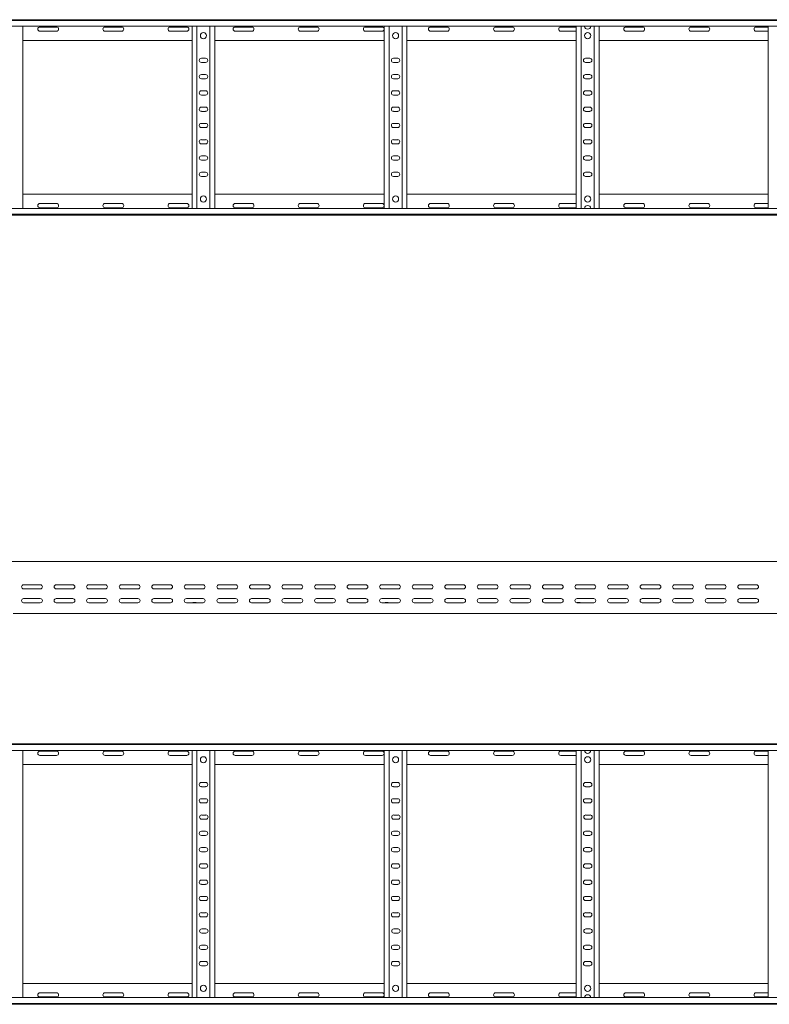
# Model space of a CAD drawing. Header units: millimetres. Extents: x -842 to 7135, y -6681 to -289.
# Tile 15 of 20: x 3141 to 4292, y -3414 to -1902. Entities that reach past the tile are written whole.
import ezdxf

# ---------------------------------------------------------------- set-up
doc = ezdxf.new("R2010")
doc.units = ezdxf.units.MM

msp = doc.modelspace()

# ---------------------------------------------------------------- linework, layer by layer
at = {"color": 7, "linetype": 'Continuous', "lineweight": 15}
for p, q in [((1187.6, -1901.7), (7134.7, -1901.7)), ((7134.7, -1902.8), (1187.7, -1902.8)), ((1187.7, -1911.9), (7134.7, -1911.9)), ((3145.7, -2191.5), (3145.7, -1911.9)), ((3197.5, -1913), (3172, -1913)), ((3172, -1919.5), (3197.5, -1919.5)), ((3297.5, -1913), (3272, -1913)), ((3272, -1919.5), (3297.5, -1919.5)), ((3397.5, -1913), (3372, -1913)), ((3372, -1919.5), (3397.5, -1919.5)), ((3405.7, -2191.5), (3405.7, -1911.9)), ((3413.2, -2191.5), (3413.2, -1911.9)), ((3433.2, -2191.5), (3433.2, -1911.9)), ((3440.7, -2191.5), (3440.7, -1911.9)), ((3497.5, -1913), (3472, -1913)), ((3472, -1919.5), (3497.5, -1919.5)), ((3597.5, -1913), (3572, -1913)), ((3572, -1919.5), (3597.5, -1919.5)), ((3697.5, -1913), (3672, -1913)), ((3672, -1919.5), (3697.5, -1919.5)), ((3700.7, -2191.5), (3700.7, -1911.9)), ((3708.2, -2191.5), (3708.2, -1911.9)), ((3728.2, -2191.5), (3728.2, -1911.9)), ((3735.7, -2191.5), (3735.7, -1911.9)), ((3797.5, -1913), (3772, -1913)), ((3772, -1919.5), (3797.5, -1919.5)), ((3897.5, -1913), (3872, -1913)), ((3872, -1919.5), (3897.5, -1919.5)), ((3995.7, -1913), (3972, -1913)), ((3972, -1919.5), (3995.7, -1919.5)), ((3995.7, -2191.5), (3995.7, -1911.9)), ((4003.2, -2191.5), (4003.2, -1911.9)), ((4023.2, -2191.5), (4023.2, -1911.9)), ((4030.7, -2191.5), (4030.7, -1911.9)), ((4097.5, -1913), (4072, -1913)), ((4072, -1919.5), (4097.5, -1919.5)), ((4197.5, -1913), (4172, -1913)), ((4172, -1919.5), (4197.5, -1919.5)), ((4290.7, -1913), (4272, -1913)), ((4272, -1919.5), (4290.7, -1919.5)), ((4290.7, -2191.5), (4290.7, -1911.9)), ((3145.7, -1933.7), (3405.7, -1933.7)), ((3440.7, -1933.7), (3700.7, -1933.7)), ((3735.7, -1933.7), (3995.7, -1933.7)), ((4030.7, -1933.7), (4290.7, -1933.7)), ((3426.5, -1961), (3420, -1961)), ((3721.5, -1961), (3715, -1961)), ((4016.5, -1961), (4010, -1961)), ((3420, -1967.5), (3426.5, -1967.5)), ((3715, -1967.5), (3721.5, -1967.5)), ((4010, -1967.5), (4016.5, -1967.5)), ((3426.5, -1986), (3420, -1986)), ((3420, -1992.5), (3426.5, -1992.5)), ((3721.5, -1986), (3715, -1986)), ((3715, -1992.5), (3721.5, -1992.5)), ((4016.5, -1986), (4010, -1986)), ((4010, -1992.5), (4016.5, -1992.5)), ((3426.5, -2011), (3420, -2011)), ((3721.5, -2011), (3715, -2011)), ((4016.5, -2011), (4010, -2011)), ((3420, -2017.5), (3426.5, -2017.5)), ((3715, -2017.5), (3721.5, -2017.5)), ((4010, -2017.5), (4016.5, -2017.5)), ((3426.5, -2036), (3420, -2036)), ((3721.5, -2036), (3715, -2036)), ((4016.5, -2036), (4010, -2036)), ((3420, -2042.5), (3426.5, -2042.5)), ((3715, -2042.5), (3721.5, -2042.5)), ((4010, -2042.5), (4016.5, -2042.5)), ((3426.5, -2061), (3420, -2061)), ((3420, -2067.5), (3426.5, -2067.5)), ((3721.5, -2061), (3715, -2061)), ((3715, -2067.5), (3721.5, -2067.5)), ((4016.5, -2061), (4010, -2061)), ((4010, -2067.5), (4016.5, -2067.5)), ((3426.5, -2086), (3420, -2086)), ((3721.5, -2086), (3715, -2086)), ((4016.5, -2086), (4010, -2086)), ((3420, -2092.5), (3426.5, -2092.5)), ((3715, -2092.5), (3721.5, -2092.5)), ((4010, -2092.5), (4016.5, -2092.5)), ((3426.5, -2111), (3420, -2111)), ((3721.5, -2111), (3715, -2111)), ((4016.5, -2111), (4010, -2111)), ((3420, -2117.5), (3426.5, -2117.5)), ((3715, -2117.5), (3721.5, -2117.5)), ((4010, -2117.5), (4016.5, -2117.5)), ((3426.5, -2136), (3420, -2136)), ((3420, -2142.5), (3426.5, -2142.5)), ((3721.5, -2136), (3715, -2136)), ((3715, -2142.5), (3721.5, -2142.5)), ((4016.5, -2136), (4010, -2136)), ((4010, -2142.5), (4016.5, -2142.5)), ((3145.7, -2169.7), (3405.7, -2169.7)), ((3440.7, -2169.7), (3700.7, -2169.7)), ((3735.7, -2169.7), (3995.7, -2169.7)), ((4030.7, -2169.7), (4290.7, -2169.7)), ((7134.7, -2191.5), (1187.7, -2191.5)), ((3172, -2184), (3197.5, -2184)), ((3197.5, -2190.5), (3172, -2190.5)), ((3272, -2184), (3297.5, -2184)), ((3297.5, -2190.5), (3272, -2190.5)), ((3372, -2184), (3397.5, -2184)), ((3397.5, -2190.5), (3372, -2190.5)), ((3472, -2184), (3497.5, -2184)), ((3497.5, -2190.5), (3472, -2190.5)), ((3572, -2184), (3597.5, -2184)), ((3597.5, -2190.5), (3572, -2190.5)), ((3672, -2184), (3697.5, -2184)), ((3697.5, -2190.5), (3672, -2190.5)), ((3772, -2184), (3797.5, -2184)), ((3797.5, -2190.5), (3772, -2190.5)), ((3872, -2184), (3897.5, -2184)), ((3897.5, -2190.5), (3872, -2190.5)), ((3972, -2184), (3995.7, -2184)), ((3995.7, -2190.5), (3972, -2190.5)), ((4072, -2184), (4097.5, -2184)), ((4097.5, -2190.5), (4072, -2190.5)), ((4172, -2184), (4197.5, -2184)), ((4197.5, -2190.5), (4172, -2190.5)), ((4272, -2184), (4290.7, -2184)), ((4290.7, -2190.5), (4272, -2190.5)), ((1187.6, -2201.7), (7134.7, -2201.7)), ((1187.7, -2200.6), (7134.7, -2200.6)), ((7134.7, -2733.9), (1187.7, -2733.9)), ((3147, -2769.4), (3172.5, -2769.4)), ((3172.5, -2775.9), (3147, -2775.9)), ((3197, -2769.4), (3222.5, -2769.4)), ((3222.5, -2775.9), (3197, -2775.9)), ((3247, -2769.4), (3272.5, -2769.4)), ((3272.5, -2775.9), (3247, -2775.9)), ((3297, -2769.4), (3322.5, -2769.4)), ((3322.5, -2775.9), (3297, -2775.9)), ((3347, -2769.4), (3372.5, -2769.4)), ((3372.5, -2775.9), (3347, -2775.9)), ((3397, -2769.4), (3422.5, -2769.4)), ((3422.5, -2775.9), (3397, -2775.9)), ((3447, -2769.4), (3472.5, -2769.4)), ((3472.5, -2775.9), (3447, -2775.9)), ((3497, -2769.4), (3522.5, -2769.4)), ((3522.5, -2775.9), (3497, -2775.9)), ((3547, -2769.4), (3572.5, -2769.4)), ((3572.5, -2775.9), (3547, -2775.9)), ((3597, -2769.4), (3622.5, -2769.4)), ((3622.5, -2775.9), (3597, -2775.9)), ((3647, -2769.4), (3672.5, -2769.4)), ((3672.5, -2775.9), (3647, -2775.9)), ((3697, -2769.4), (3722.5, -2769.4)), ((3722.5, -2775.9), (3697, -2775.9)), ((3747, -2769.4), (3772.5, -2769.4)), ((3772.5, -2775.9), (3747, -2775.9)), ((3797, -2769.4), (3822.5, -2769.4)), ((3822.5, -2775.9), (3797, -2775.9)), ((3847, -2769.4), (3872.5, -2769.4)), ((3872.5, -2775.9), (3847, -2775.9)), ((3897, -2769.4), (3922.5, -2769.4)), ((3922.5, -2775.9), (3897, -2775.9)), ((3947, -2769.4), (3972.5, -2769.4)), ((3972.5, -2775.9), (3947, -2775.9)), ((3997, -2769.4), (4022.5, -2769.4)), ((4022.5, -2775.9), (3997, -2775.9)), ((4047, -2769.4), (4072.5, -2769.4)), ((4072.5, -2775.9), (4047, -2775.9)), ((4097, -2769.4), (4122.5, -2769.4)), ((4122.5, -2775.9), (4097, -2775.9)), ((4147, -2769.4), (4172.5, -2769.4)), ((4172.5, -2775.9), (4147, -2775.9)), ((4197, -2769.4), (4222.5, -2769.4)), ((4222.5, -2775.9), (4197, -2775.9)), ((4247, -2769.4), (4272.5, -2769.4)), ((4272.5, -2775.9), (4247, -2775.9)), ((3147, -2790.7), (3172.5, -2790.7)), ((3172.5, -2797.2), (3147, -2797.2)), ((3197, -2790.7), (3222.5, -2790.7)), ((3222.5, -2797.2), (3197, -2797.2)), ((3247, -2790.7), (3272.5, -2790.7)), ((3272.5, -2797.2), (3247, -2797.2)), ((3297, -2790.7), (3322.5, -2790.7)), ((3322.5, -2797.2), (3297, -2797.2)), ((3347, -2790.7), (3372.5, -2790.7)), ((3372.5, -2797.2), (3347, -2797.2)), ((3397, -2790.7), (3422.5, -2790.7)), ((3422.5, -2797.2), (3397, -2797.2)), ((3407.5, -2797), (3411.4, -2797)), ((3447, -2790.7), (3472.5, -2790.7)), ((3472.5, -2797.2), (3447, -2797.2)), ((3497, -2790.7), (3522.5, -2790.7)), ((3522.5, -2797.2), (3497, -2797.2)), ((3547, -2790.7), (3572.5, -2790.7)), ((3572.5, -2797.2), (3547, -2797.2)), ((3597, -2790.7), (3622.5, -2790.7)), ((3622.5, -2797.2), (3597, -2797.2)), ((3647, -2790.7), (3672.5, -2790.7)), ((3672.5, -2797.2), (3647, -2797.2)), ((3697, -2790.7), (3722.5, -2790.7)), ((3722.5, -2797.2), (3697, -2797.2)), ((3702.5, -2797), (3706.4, -2797)), ((3747, -2790.7), (3772.5, -2790.7)), ((3772.5, -2797.2), (3747, -2797.2)), ((3797, -2790.7), (3822.5, -2790.7)), ((3822.5, -2797.2), (3797, -2797.2)), ((3847, -2790.7), (3872.5, -2790.7)), ((3872.5, -2797.2), (3847, -2797.2)), ((3897, -2790.7), (3922.5, -2790.7)), ((3922.5, -2797.2), (3897, -2797.2)), ((3947, -2790.7), (3972.5, -2790.7)), ((3972.5, -2797.2), (3947, -2797.2)), ((3997, -2790.7), (4022.5, -2790.7)), ((4022.5, -2797.2), (3997, -2797.2)), ((3997.5, -2797), (4001.4, -2797)), ((4047, -2790.7), (4072.5, -2790.7)), ((4072.5, -2797.2), (4047, -2797.2)), ((4097, -2790.7), (4122.5, -2790.7)), ((4122.5, -2797.2), (4097, -2797.2)), ((4147, -2790.7), (4172.5, -2790.7)), ((4172.5, -2797.2), (4147, -2797.2)), ((4197, -2790.7), (4222.5, -2790.7)), ((4222.5, -2797.2), (4197, -2797.2)), ((4247, -2790.7), (4272.5, -2790.7)), ((4272.5, -2797.2), (4247, -2797.2)), ((3131.1, -2813.9), (4010.3, -2813.9)), ((4010.3, -2813.9), (4016.1, -2813.9)), ((4016.1, -2813.9), (4895.3, -2813.9)), ((1187.6, -3013.8), (7134.7, -3013.8)), ((7134.7, -3014.9), (1187.7, -3014.9)), ((1187.7, -3024), (7134.7, -3024)), ((3145.7, -3403.6), (3145.7, -3024)), ((3405.7, -3403.6), (3405.7, -3024)), ((3413.2, -3403.6), (3413.2, -3024)), ((3433.2, -3403.6), (3433.2, -3024)), ((3440.7, -3403.6), (3440.7, -3024)), ((3700.7, -3403.6), (3700.7, -3024)), ((3708.2, -3403.6), (3708.2, -3024)), ((3728.2, -3403.6), (3728.2, -3024)), ((3735.7, -3403.6), (3735.7, -3024)), ((3995.7, -3403.6), (3995.7, -3024)), ((4003.2, -3403.6), (4003.2, -3024)), ((4023.2, -3403.6), (4023.2, -3024)), ((4030.7, -3403.6), (4030.7, -3024)), ((4290.7, -3403.6), (4290.7, -3024)), ((3197.5, -3025.1), (3172, -3025.1)), ((3172, -3031.6), (3197.5, -3031.6)), ((3297.5, -3025.1), (3272, -3025.1)), ((3272, -3031.6), (3297.5, -3031.6)), ((3397.5, -3025.1), (3372, -3025.1)), ((3372, -3031.6), (3397.5, -3031.6)), ((3497.5, -3025.1), (3472, -3025.1)), ((3472, -3031.6), (3497.5, -3031.6)), ((3597.5, -3025.1), (3572, -3025.1)), ((3572, -3031.6), (3597.5, -3031.6)), ((3697.5, -3025.1), (3672, -3025.1)), ((3672, -3031.6), (3697.5, -3031.6)), ((3797.5, -3025.1), (3772, -3025.1)), ((3772, -3031.6), (3797.5, -3031.6)), ((3897.5, -3025.1), (3872, -3025.1)), ((3872, -3031.6), (3897.5, -3031.6)), ((3995.7, -3025.1), (3972, -3025.1)), ((3972, -3031.6), (3995.7, -3031.6)), ((4097.5, -3025.1), (4072, -3025.1)), ((4072, -3031.6), (4097.5, -3031.6)), ((4197.5, -3025.1), (4172, -3025.1)), ((4172, -3031.6), (4197.5, -3031.6)), ((4290.7, -3025.1), (4272, -3025.1)), ((4272, -3031.6), (4290.7, -3031.6)), ((3145.7, -3045.8), (3405.7, -3045.8)), ((3440.7, -3045.8), (3700.7, -3045.8)), ((3735.7, -3045.8), (3995.7, -3045.8)), ((4030.7, -3045.8), (4290.7, -3045.8)), ((3426.5, -3073.1), (3420, -3073.1)), ((3420, -3079.6), (3426.5, -3079.6)), ((3721.5, -3073.1), (3715, -3073.1)), ((3715, -3079.6), (3721.5, -3079.6)), ((4016.5, -3073.1), (4010, -3073.1)), ((4010, -3079.6), (4016.5, -3079.6)), ((3426.5, -3098.1), (3420, -3098.1)), ((3721.5, -3098.1), (3715, -3098.1)), ((4016.5, -3098.1), (4010, -3098.1)), ((3420, -3104.6), (3426.5, -3104.6)), ((3715, -3104.6), (3721.5, -3104.6)), ((4010, -3104.6), (4016.5, -3104.6)), ((3427, -3123.1), (3420.5, -3123.1)), ((3420.5, -3129.6), (3427, -3129.6)), ((3722, -3123.1), (3715.5, -3123.1)), ((3715.5, -3129.6), (3722, -3129.6)), ((4017, -3123.1), (4010.5, -3123.1)), ((4010.5, -3129.6), (4017, -3129.6)), ((3426.5, -3148.1), (3420, -3148.1)), ((3420, -3154.6), (3426.5, -3154.6)), ((3721.5, -3148.1), (3715, -3148.1)), ((3715, -3154.6), (3721.5, -3154.6)), ((4016.5, -3148.1), (4010, -3148.1)), ((4010, -3154.6), (4016.5, -3154.6)), ((3426.5, -3173.1), (3420, -3173.1)), ((3721.5, -3173.1), (3715, -3173.1)), ((4016.5, -3173.1), (4010, -3173.1)), ((3420, -3179.6), (3426.5, -3179.6)), ((3715, -3179.6), (3721.5, -3179.6)), ((4010, -3179.6), (4016.5, -3179.6)), ((3426.5, -3198.1), (3420, -3198.1)), ((3420, -3204.6), (3426.5, -3204.6)), ((3721.5, -3198.1), (3715, -3198.1)), ((3715, -3204.6), (3721.5, -3204.6)), ((4016.5, -3198.1), (4010, -3198.1)), ((4010, -3204.6), (4016.5, -3204.6)), ((3426.5, -3223.1), (3420, -3223.1)), ((3420, -3229.6), (3426.5, -3229.6)), ((3721.5, -3223.1), (3715, -3223.1)), ((3715, -3229.6), (3721.5, -3229.6)), ((4016.5, -3223.1), (4010, -3223.1)), ((4010, -3229.6), (4016.5, -3229.6)), ((3426.5, -3248.1), (3420, -3248.1)), ((3721.5, -3248.1), (3715, -3248.1)), ((4016.5, -3248.1), (4010, -3248.1)), ((3420, -3254.6), (3426.5, -3254.6)), ((3715, -3254.6), (3721.5, -3254.6)), ((4010, -3254.6), (4016.5, -3254.6)), ((3426.5, -3273.1), (3420, -3273.1)), ((3420, -3279.6), (3426.5, -3279.6)), ((3721.5, -3273.1), (3715, -3273.1)), ((3715, -3279.6), (3721.5, -3279.6)), ((4016.5, -3273.1), (4010, -3273.1)), ((4010, -3279.6), (4016.5, -3279.6)), ((3427, -3298.1), (3420.5, -3298.1)), ((3420.5, -3304.6), (3427, -3304.6)), ((3722, -3298.1), (3715.5, -3298.1)), ((3715.5, -3304.6), (3722, -3304.6)), ((4017, -3298.1), (4010.5, -3298.1)), ((4010.5, -3304.6), (4017, -3304.6)), ((3426.5, -3323.1), (3420, -3323.1)), ((3721.5, -3323.1), (3715, -3323.1)), ((4016.5, -3323.1), (4010, -3323.1)), ((3420, -3329.6), (3426.5, -3329.6)), ((3715, -3329.6), (3721.5, -3329.6)), ((4010, -3329.6), (4016.5, -3329.6)), ((3426.5, -3348.1), (3420, -3348.1)), ((3420, -3354.6), (3426.5, -3354.6)), ((3721.5, -3348.1), (3715, -3348.1)), ((3715, -3354.6), (3721.5, -3354.6)), ((4016.5, -3348.1), (4010, -3348.1)), ((4010, -3354.6), (4016.5, -3354.6)), ((3145.7, -3381.8), (3405.7, -3381.8)), ((3440.7, -3381.8), (3700.7, -3381.8)), ((3735.7, -3381.8), (3995.7, -3381.8)), ((4030.7, -3381.8), (4290.7, -3381.8)), ((3172, -3396.1), (3197.5, -3396.1)), ((3272, -3396.1), (3297.5, -3396.1)), ((3372, -3396.1), (3397.5, -3396.1)), ((3472, -3396.1), (3497.5, -3396.1)), ((3572, -3396.1), (3597.5, -3396.1)), ((3672, -3396.1), (3697.5, -3396.1)), ((3772, -3396.1), (3797.5, -3396.1)), ((3872, -3396.1), (3897.5, -3396.1)), ((3972, -3396.1), (3995.7, -3396.1)), ((4072, -3396.1), (4097.5, -3396.1)), ((4172, -3396.1), (4197.5, -3396.1)), ((4272, -3396.1), (4290.7, -3396.1)), ((1187.6, -3413.8), (7134.7, -3413.8)), ((7134.7, -3403.6), (1187.7, -3403.6)), ((1187.7, -3412.7), (7134.7, -3412.7)), ((3197.5, -3402.6), (3172, -3402.6)), ((3297.5, -3402.6), (3272, -3402.6)), ((3397.5, -3402.6), (3372, -3402.6)), ((3497.5, -3402.6), (3472, -3402.6)), ((3597.5, -3402.6), (3572, -3402.6)), ((3697.5, -3402.6), (3672, -3402.6)), ((3797.5, -3402.6), (3772, -3402.6)), ((3897.5, -3402.6), (3872, -3402.6)), ((3995.7, -3402.6), (3972, -3402.6)), ((4097.5, -3402.6), (4072, -3402.6)), ((4197.5, -3402.6), (4172, -3402.6)), ((4290.7, -3402.6), (4272, -3402.6))]:
    msp.add_line(p, q, dxfattribs=at)
for centre in [(3423.2, -1926.2), (3718.2, -1926.2), (4013.2, -1926.2), (3423.2, -2177.2), (3718.2, -2177.2), (4013.2, -2177.2), (3423.2, -3038.3), (3718.2, -3038.3), (4013.2, -3038.3), (3423.2, -3389.3), (3718.2, -3389.3), (4013.2, -3389.3)]:
    msp.add_circle(centre, 4.75, dxfattribs=at)
for centre, radius, start, end in [((3172, -1916.2), 3.25, 90, 270), ((3197.5, -1916.2), 3.25, 270, 90), ((3272, -1916.2), 3.25, 90, 270), ((3297.5, -1916.2), 3.25, 270, 90), ((3372, -1916.2), 3.25, 90, 270), ((3397.5, -1916.2), 3.25, 270, 90), ((3472, -1916.2), 3.25, 90, 270), ((3497.5, -1916.2), 3.25, 270, 90), ((3572, -1916.2), 3.25, 90, 270), ((3597.5, -1916.2), 3.25, 270, 90), ((3672, -1916.2), 3.25, 90, 270), ((3697.5, -1916.2), 3.25, 270, 90), ((3772, -1916.2), 3.25, 90, 270), ((3797.5, -1916.2), 3.25, 270, 90), ((3872, -1916.2), 3.25, 90, 270), ((3897.5, -1916.2), 3.25, 270, 90), ((3972, -1916.2), 3.25, 90, 270), ((4013.2, -1911.6), 4.75, 183.9233, 356.0767), ((4072, -1916.2), 3.25, 90, 270), ((4097.5, -1916.2), 3.25, 270, 90), ((4172, -1916.2), 3.25, 90, 270), ((4197.5, -1916.2), 3.25, 270, 90), ((4272, -1916.2), 3.25, 90, 270), ((3420, -1964.2), 3.25, 90, 270), ((3426.5, -1964.2), 3.25, 270, 90), ((3715, -1964.2), 3.25, 90, 270), ((3721.5, -1964.2), 3.25, 270, 90), ((4010, -1964.2), 3.25, 90, 270), ((4016.5, -1964.2), 3.25, 270, 90), ((3420, -1989.2), 3.25, 90, 270), ((3426.5, -1989.2), 3.25, 270, 90), ((3715, -1989.2), 3.25, 90, 270), ((3721.5, -1989.2), 3.25, 270, 90), ((4010, -1989.2), 3.25, 90, 270), ((4016.5, -1989.2), 3.25, 270, 90), ((3420, -2014.2), 3.25, 90, 270), ((3426.5, -2014.2), 3.25, 270, 90), ((3715, -2014.2), 3.25, 90, 270), ((3721.5, -2014.2), 3.25, 270, 90), ((4010, -2014.2), 3.25, 90, 270), ((4016.5, -2014.2), 3.25, 270, 90), ((3420, -2039.2), 3.25, 90, 270), ((3426.5, -2039.2), 3.25, 270, 90), ((3715, -2039.2), 3.25, 90, 270), ((3721.5, -2039.2), 3.25, 270, 90), ((4010, -2039.2), 3.25, 90, 270), ((4016.5, -2039.2), 3.25, 270, 90), ((3420, -2064.2), 3.25, 90, 270), ((3426.5, -2064.2), 3.25, 270, 90), ((3715, -2064.2), 3.25, 90, 270), ((3721.5, -2064.2), 3.25, 270, 90), ((4010, -2064.2), 3.25, 90, 270), ((4016.5, -2064.2), 3.25, 270, 90), ((3420, -2089.2), 3.25, 90, 270), ((3426.5, -2089.2), 3.25, 270, 90), ((3715, -2089.2), 3.25, 90, 270), ((3721.5, -2089.2), 3.25, 270, 90), ((4010, -2089.2), 3.25, 90, 270), ((4016.5, -2089.2), 3.25, 270, 90), ((3420, -2114.2), 3.25, 90, 270), ((3426.5, -2114.2), 3.25, 270, 90), ((3715, -2114.2), 3.25, 90, 270), ((3721.5, -2114.2), 3.25, 270, 90), ((4010, -2114.2), 3.25, 90, 270), ((4016.5, -2114.2), 3.25, 270, 90), ((3420, -2139.2), 3.25, 90, 270), ((3426.5, -2139.2), 3.25, 270, 90), ((3715, -2139.2), 3.25, 90, 270), ((3721.5, -2139.2), 3.25, 270, 90), ((4010, -2139.2), 3.25, 90, 270), ((4016.5, -2139.2), 3.25, 270, 90), ((3172, -2187.2), 3.25, 90, 270), ((3197.5, -2187.2), 3.25, 270, 90), ((3272, -2187.2), 3.25, 90, 270), ((3297.5, -2187.2), 3.25, 270, 90), ((3372, -2187.2), 3.25, 90, 270), ((3397.5, -2187.2), 3.25, 270, 90), ((3472, -2187.2), 3.25, 90, 270), ((3497.5, -2187.2), 3.25, 270, 90), ((3572, -2187.2), 3.25, 90, 270), ((3597.5, -2187.2), 3.25, 270, 90), ((3672, -2187.2), 3.25, 90, 270), ((3697.5, -2187.2), 3.25, 270, 90), ((3772, -2187.2), 3.25, 90, 270), ((3797.5, -2187.2), 3.25, 270, 90), ((3872, -2187.2), 3.25, 90, 270), ((3897.5, -2187.2), 3.25, 270, 90), ((3972, -2187.2), 3.25, 90, 270), ((4013.2, -2191.8), 4.75, 3.9233, 176.0767), ((4072, -2187.2), 3.25, 90, 270), ((4097.5, -2187.2), 3.25, 270, 90), ((4172, -2187.2), 3.25, 90, 270), ((4197.5, -2187.2), 3.25, 270, 90), ((4272, -2187.2), 3.25, 90, 270), ((3147, -2772.7), 3.25, 90, 270), ((3172.5, -2772.7), 3.25, 270, 90), ((3197, -2772.7), 3.25, 90, 270), ((3222.5, -2772.7), 3.25, 270, 90), ((3247, -2772.7), 3.25, 90, 270), ((3272.5, -2772.7), 3.25, 270, 90), ((3297, -2772.7), 3.25, 90, 270), ((3322.5, -2772.7), 3.25, 270, 90), ((3347, -2772.7), 3.25, 90, 270), ((3372.5, -2772.7), 3.25, 270, 90), ((3397, -2772.7), 3.25, 90, 270), ((3422.5, -2772.7), 3.25, 270, 90), ((3447, -2772.7), 3.25, 90, 270), ((3472.5, -2772.7), 3.25, 270, 90), ((3497, -2772.7), 3.25, 90, 270), ((3522.5, -2772.7), 3.25, 270, 90), ((3547, -2772.7), 3.25, 90, 270), ((3572.5, -2772.7), 3.25, 270, 90), ((3597, -2772.7), 3.25, 90, 270), ((3622.5, -2772.7), 3.25, 270, 90), ((3647, -2772.7), 3.25, 90, 270), ((3672.5, -2772.7), 3.25, 270, 90), ((3697, -2772.7), 3.25, 90, 270), ((3722.5, -2772.7), 3.25, 270, 90), ((3747, -2772.7), 3.25, 90, 270), ((3772.5, -2772.7), 3.25, 270, 90), ((3797, -2772.7), 3.25, 90, 270), ((3822.5, -2772.7), 3.25, 270, 90), ((3847, -2772.7), 3.25, 90, 270), ((3872.5, -2772.7), 3.25, 270, 90), ((3897, -2772.7), 3.25, 90, 270), ((3922.5, -2772.7), 3.25, 270, 90), ((3947, -2772.7), 3.25, 90, 270), ((3972.5, -2772.7), 3.25, 270, 90), ((3997, -2772.7), 3.25, 90, 270), ((4022.5, -2772.7), 3.25, 270, 90), ((4047, -2772.7), 3.25, 90, 270), ((4072.5, -2772.7), 3.25, 270, 90), ((4097, -2772.7), 3.25, 90, 270), ((4122.5, -2772.7), 3.25, 270, 90), ((4147, -2772.7), 3.25, 90, 270), ((4172.5, -2772.7), 3.25, 270, 90), ((4197, -2772.7), 3.25, 90, 270), ((4222.5, -2772.7), 3.25, 270, 90), ((4247, -2772.7), 3.25, 90, 270), ((4272.5, -2772.7), 3.25, 270, 90), ((3147, -2793.9), 3.25, 90, 270), ((3172.5, -2793.9), 3.25, 270, 90), ((3197, -2793.9), 3.25, 90, 270), ((3222.5, -2793.9), 3.25, 270, 90), ((3247, -2793.9), 3.25, 90, 270), ((3272.5, -2793.9), 3.25, 270, 90), ((3297, -2793.9), 3.25, 90, 270), ((3322.5, -2793.9), 3.25, 270, 90), ((3347, -2793.9), 3.25, 90, 270), ((3372.5, -2793.9), 3.25, 270, 90), ((3397, -2793.9), 3.25, 90, 270), ((3407.5, -2798.8), 1.8, 90, 116.5628), ((3411.4, -2798.8), 1.8, 63.4372, 90), ((3422.5, -2793.9), 3.25, 270, 90), ((3447, -2793.9), 3.25, 90, 270), ((3472.5, -2793.9), 3.25, 270, 90), ((3497, -2793.9), 3.25, 90, 270), ((3522.5, -2793.9), 3.25, 270, 90), ((3547, -2793.9), 3.25, 90, 270), ((3572.5, -2793.9), 3.25, 270, 90), ((3597, -2793.9), 3.25, 90, 270), ((3622.5, -2793.9), 3.25, 270, 90), ((3647, -2793.9), 3.25, 90, 270), ((3672.5, -2793.9), 3.25, 270, 90), ((3697, -2793.9), 3.25, 90, 270), ((3702.5, -2798.8), 1.8, 90, 116.5628), ((3706.4, -2798.8), 1.8, 63.4372, 90), ((3722.5, -2793.9), 3.25, 270, 90), ((3747, -2793.9), 3.25, 90, 270), ((3772.5, -2793.9), 3.25, 270, 90), ((3797, -2793.9), 3.25, 90, 270), ((3822.5, -2793.9), 3.25, 270, 90), ((3847, -2793.9), 3.25, 90, 270), ((3872.5, -2793.9), 3.25, 270, 90), ((3897, -2793.9), 3.25, 90, 270), ((3922.5, -2793.9), 3.25, 270, 90), ((3947, -2793.9), 3.25, 90, 270), ((3972.5, -2793.9), 3.25, 270, 90), ((3997, -2793.9), 3.25, 90, 270), ((3997.5, -2798.8), 1.8, 90, 115.9307), ((4001.4, -2798.8), 1.8, 63.4372, 90), ((4022.5, -2793.9), 3.25, 270, 90), ((4047, -2793.9), 3.25, 90, 270), ((4072.5, -2793.9), 3.25, 270, 90), ((4097, -2793.9), 3.25, 90, 270), ((4122.5, -2793.9), 3.25, 270, 90), ((4147, -2793.9), 3.25, 90, 270), ((4172.5, -2793.9), 3.25, 270, 90), ((4197, -2793.9), 3.25, 90, 270), ((4222.5, -2793.9), 3.25, 270, 90), ((4247, -2793.9), 3.25, 90, 270), ((4272.5, -2793.9), 3.25, 270, 90), ((4013.2, -3023.7), 4.75, 183.9233, 356.0767), ((3172, -3028.3), 3.25, 90, 270), ((3197.5, -3028.3), 3.25, 270, 90), ((3272, -3028.3), 3.25, 90, 270), ((3297.5, -3028.3), 3.25, 270, 90), ((3372, -3028.3), 3.25, 90, 270), ((3397.5, -3028.3), 3.25, 270, 90), ((3472, -3028.3), 3.25, 90, 270), ((3497.5, -3028.3), 3.25, 270, 90), ((3572, -3028.3), 3.25, 90, 270), ((3597.5, -3028.3), 3.25, 270, 90), ((3672, -3028.3), 3.25, 90, 270), ((3697.5, -3028.3), 3.25, 270, 90), ((3772, -3028.3), 3.25, 90, 270), ((3797.5, -3028.3), 3.25, 270, 90), ((3872, -3028.3), 3.25, 90, 270), ((3897.5, -3028.3), 3.25, 270, 90), ((3972, -3028.3), 3.25, 90, 270), ((4072, -3028.3), 3.25, 90, 270), ((4097.5, -3028.3), 3.25, 270, 90), ((4172, -3028.3), 3.25, 90, 270), ((4197.5, -3028.3), 3.25, 270, 90), ((4272, -3028.3), 3.25, 90, 270), ((3420, -3076.3), 3.25, 90, 270), ((3426.5, -3076.3), 3.25, 270, 90), ((3715, -3076.3), 3.25, 90, 270), ((3721.5, -3076.3), 3.25, 270, 90), ((4010, -3076.3), 3.25, 90, 270), ((4016.5, -3076.3), 3.25, 270, 90), ((3420, -3101.3), 3.25, 89.9999, 269.9999), ((3426.5, -3101.3), 3.25, 269.9999, 89.9999), ((3715, -3101.3), 3.25, 89.9999, 269.9999), ((3721.5, -3101.3), 3.25, 269.9999, 89.9999), ((4010, -3101.3), 3.25, 89.9999, 269.9999), ((4016.5, -3101.3), 3.25, 269.9999, 89.9999), ((3420.5, -3126.3), 3.25, 90, 270), ((3427, -3126.3), 3.25, 270, 90), ((3715.5, -3126.3), 3.25, 90, 270), ((3722, -3126.3), 3.25, 270, 90), ((4010.5, -3126.3), 3.25, 90, 270), ((4017, -3126.3), 3.25, 270, 90), ((3420, -3151.3), 3.25, 90.0001, 270.0001), ((3426.5, -3151.3), 3.25, 270.0001, 90.0001), ((3715, -3151.3), 3.25, 90.0001, 270.0001), ((3721.5, -3151.3), 3.25, 270.0001, 90.0001), ((4010, -3151.3), 3.25, 90.0001, 270.0001), ((4016.5, -3151.3), 3.25, 270.0001, 90.0001), ((3420, -3176.3), 3.25, 90, 270), ((3426.5, -3176.3), 3.25, 270, 90), ((3715, -3176.3), 3.25, 90, 270), ((3721.5, -3176.3), 3.25, 270, 90), ((4010, -3176.3), 3.25, 90, 270), ((4016.5, -3176.3), 3.25, 270, 90), ((3420, -3201.3), 3.25, 89.9999, 269.9999), ((3426.5, -3201.3), 3.25, 269.9999, 89.9999), ((3715, -3201.3), 3.25, 89.9999, 269.9999), ((3721.5, -3201.3), 3.25, 269.9999, 89.9999), ((4010, -3201.3), 3.25, 89.9999, 269.9999), ((4016.5, -3201.3), 3.25, 269.9999, 89.9999), ((3420, -3226.3), 3.25, 90.0001, 270.0001), ((3426.5, -3226.3), 3.25, 270.0001, 90.0001), ((3715, -3226.3), 3.25, 90.0001, 270.0001), ((3721.5, -3226.3), 3.25, 270.0001, 90.0001), ((4010, -3226.3), 3.25, 90.0001, 270.0001), ((4016.5, -3226.3), 3.25, 270.0001, 90.0001), ((3420, -3251.3), 3.25, 90, 270), ((3426.5, -3251.3), 3.25, 270, 90), ((3715, -3251.3), 3.25, 90, 270), ((3721.5, -3251.3), 3.25, 270, 90), ((4010, -3251.3), 3.25, 90, 270), ((4016.5, -3251.3), 3.25, 270, 90), ((3420, -3276.3), 3.25, 89.9999, 269.9999), ((3426.5, -3276.3), 3.25, 269.9999, 89.9999), ((3715, -3276.3), 3.25, 89.9999, 269.9999), ((3721.5, -3276.3), 3.25, 269.9999, 89.9999), ((4010, -3276.3), 3.25, 89.9999, 269.9999), ((4016.5, -3276.3), 3.25, 269.9999, 89.9999), ((3420.5, -3301.3), 3.25, 90, 270), ((3427, -3301.3), 3.25, 270, 90), ((3715.5, -3301.3), 3.25, 90, 270), ((3722, -3301.3), 3.25, 270, 90), ((4010.5, -3301.3), 3.25, 90, 270), ((4017, -3301.3), 3.25, 270, 90), ((3420, -3326.3), 3.25, 90.0001, 270.0001), ((3426.5, -3326.3), 3.25, 270.0001, 90.0001), ((3715, -3326.3), 3.25, 90.0001, 270.0001), ((3721.5, -3326.3), 3.25, 270.0001, 90.0001), ((4010, -3326.3), 3.25, 90.0001, 270.0001), ((4016.5, -3326.3), 3.25, 270.0001, 90.0001), ((3420, -3351.3), 3.25, 90, 270), ((3426.5, -3351.3), 3.25, 270, 90), ((3715, -3351.3), 3.25, 90, 270), ((3721.5, -3351.3), 3.25, 270, 90), ((4010, -3351.3), 3.25, 90, 270), ((4016.5, -3351.3), 3.25, 270, 90), ((3172, -3399.3), 3.25, 90, 270), ((3197.5, -3399.3), 3.25, 270, 90), ((3272, -3399.3), 3.25, 90, 270), ((3297.5, -3399.3), 3.25, 270, 90), ((3372, -3399.3), 3.25, 90, 270), ((3397.5, -3399.3), 3.25, 270, 90), ((3472, -3399.3), 3.25, 90, 270), ((3497.5, -3399.3), 3.25, 270, 90), ((3572, -3399.3), 3.25, 90, 270), ((3597.5, -3399.3), 3.25, 270, 90), ((3672, -3399.3), 3.25, 90, 270), ((3697.5, -3399.3), 3.25, 270, 90), ((3772, -3399.3), 3.25, 90, 270), ((3797.5, -3399.3), 3.25, 270, 90), ((3872, -3399.3), 3.25, 90, 270), ((3897.5, -3399.3), 3.25, 270, 90), ((3972, -3399.3), 3.25, 90, 270), ((4013.2, -3403.9), 4.75, 3.9233, 176.0767), ((4072, -3399.3), 3.25, 90, 270), ((4097.5, -3399.3), 3.25, 270, 90), ((4172, -3399.3), 3.25, 90, 270), ((4197.5, -3399.3), 3.25, 270, 90), ((4272, -3399.3), 3.25, 90, 270)]:
    msp.add_arc(centre, radius, start, end, dxfattribs=at)

doc.saveas('drawing.dxf')
